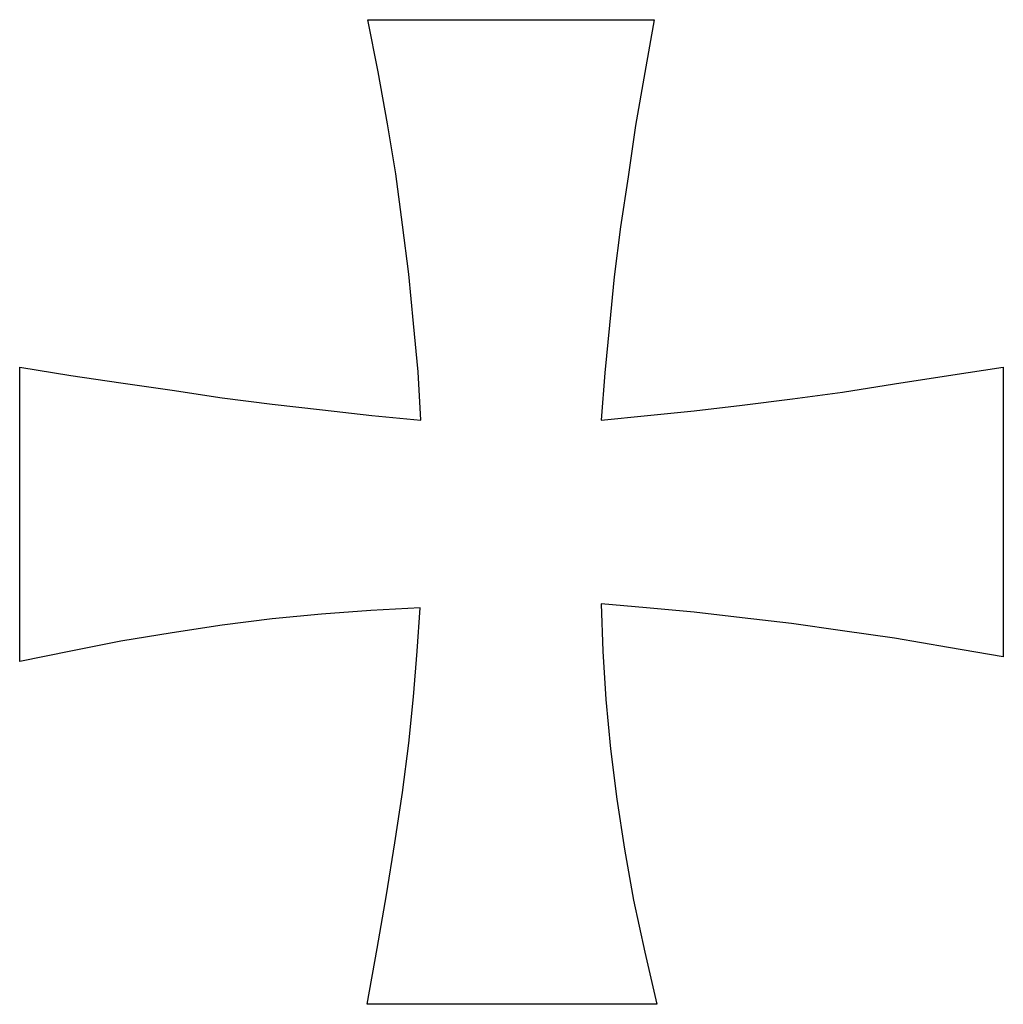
# Model space of a CAD drawing. Extents: x 0 to 26, y -0.1 to 2.
# Tile 11 of 18: x 11.7 to 13.7, y -0.1 to 2. Entities that reach past the tile are written whole.
import ezdxf

# ---------------------------------------------------------------- set-up
doc = ezdxf.new("R2010")
doc.units = 0

msp = doc.modelspace()

# ---------------------------------------------------------------- linework, layer by layer
at = {"color": 0}
for p, q in [((12.41992, 1.902344, 0.5), (12.39844, 2.011719, 0.5)), ((12.39844, 2.011719, 0.5), (13, 2.011719, 0.5)), ((13, 2.011719, 0.5), (12.98047, 1.900391, 0.5)), ((12.43945, 1.792969, 0.5), (12.41992, 1.902344, 0.5)), ((12.98047, 1.900391, 0.5), (12.96094, 1.789063, 0.5)), ((12.45703, 1.6875, 0.5), (12.43945, 1.792969, 0.5)), ((12.96094, 1.789063, 0.5), (12.94531, 1.681641, 0.5)), ((12.4707, 1.580078, 0.5), (12.45703, 1.6875, 0.5)), ((12.94531, 1.681641, 0.5), (12.92969, 1.576172, 0.5)), ((12.48438, 1.476563, 0.5), (12.4707, 1.580078, 0.5)), ((12.92969, 1.576172, 0.5), (12.91602, 1.470703, 0.5)), ((12.49414, 1.373047, 0.5), (12.48438, 1.476563, 0.5)), ((12.91602, 1.470703, 0.5), (12.90625, 1.369141, 0.5)), ((12.50391, 1.271484, 0.5), (12.49414, 1.373047, 0.5)), ((12.90625, 1.369141, 0.5), (12.89648, 1.269531, 0.5)), ((11.66602, 0.662109, 0.5), (11.66602, 1.28125, 0.5)), ((11.66602, 1.28125, 0.5), (11.77344, 1.263672, 0.5)), ((11.77344, 1.263672, 0.5), (11.87891, 1.248047, 0.5)), ((12.50977, 1.169922, 0.5), (12.50391, 1.271484, 0.5)), ((12.89648, 1.269531, 0.5), (12.88867, 1.169922, 0.5)), ((13.50586, 1.246094, 0.5), (13.61914, 1.263672, 0.5)), ((13.61914, 1.263672, 0.5), (13.73438, 1.28125, 0.5)), ((13.73438, 1.28125, 0.5), (13.73438, 0.671875, 0.5)), ((11.87891, 1.248047, 0.5), (11.98633, 1.232422, 0.5)), ((13.39648, 1.228516, 0.5), (13.50586, 1.246094, 0.5)), ((11.98633, 1.232422, 0.5), (12.0918, 1.216797, 0.5)), ((13.29102, 1.214844, 0.5), (13.39648, 1.228516, 0.5)), ((12.0918, 1.216797, 0.5), (12.19727, 1.203125, 0.5)), ((12.19727, 1.203125, 0.5), (12.30273, 1.191406, 0.5)), ((13.08398, 1.189453, 0.5), (13.18555, 1.201172, 0.5)), ((13.18555, 1.201172, 0.5), (13.29102, 1.214844, 0.5)), ((12.30273, 1.191406, 0.5), (12.40625, 1.179688, 0.5)), ((12.98633, 1.179688, 0.5), (13.08398, 1.189453, 0.5)), ((12.40625, 1.179688, 0.5), (12.50977, 1.169922, 0.5)), ((12.88867, 1.169922, 0.5), (12.98633, 1.179688, 0.5)), ((12.4043, 0.769531, 0.5), (12.30078, 0.761719, 0.5)), ((12.50781, 0.775391, 0.5), (12.4043, 0.769531, 0.5)), ((12.50195, 0.683594, 0.5), (12.50781, 0.775391, 0.5)), ((12.98438, 0.775391, 0.5), (12.88867, 0.783203, 0.5)), ((12.88867, 0.783203, 0.5), (12.89258, 0.683594, 0.5)), ((13.08398, 0.765625, 0.5), (12.98438, 0.775391, 0.5)), ((12.19727, 0.751953, 0.5), (12.0918, 0.738281, 0.5)), ((12.30078, 0.761719, 0.5), (12.19727, 0.751953, 0.5)), ((13.18555, 0.753906, 0.5), (13.08398, 0.765625, 0.5)), ((13.28906, 0.742188, 0.5), (13.18555, 0.753906, 0.5)), ((12.0918, 0.738281, 0.5), (11.98633, 0.722656, 0.5)), ((13.39648, 0.726563, 0.5), (13.28906, 0.742188, 0.5)), ((13.50586, 0.710938, 0.5), (13.39648, 0.726563, 0.5)), ((11.87891, 0.705078, 0.5), (11.77344, 0.683594, 0.5)), ((11.98633, 0.722656, 0.5), (11.87891, 0.705078, 0.5)), ((13.61914, 0.691406, 0.5), (13.50586, 0.710938, 0.5)), ((11.77344, 0.683594, 0.5), (11.66602, 0.662109, 0.5)), ((12.49414, 0.587891, 0.5), (12.50195, 0.683594, 0.5)), ((12.89258, 0.683594, 0.5), (12.89844, 0.582031, 0.5)), ((13.73438, 0.671875, 0.5), (13.61914, 0.691406, 0.5)), ((12.48438, 0.490234, 0.5), (12.49414, 0.587891, 0.5)), ((12.89844, 0.582031, 0.5), (12.9082, 0.478516, 0.5)), ((12.4707, 0.386719, 0.5), (12.48438, 0.490234, 0.5)), ((12.9082, 0.478516, 0.5), (12.92188, 0.373047, 0.5)), ((12.45508, 0.28125, 0.5), (12.4707, 0.386719, 0.5)), ((12.92188, 0.373047, 0.5), (12.9375, 0.267578, 0.5)), ((12.4375, 0.171875, 0.5), (12.45508, 0.28125, 0.5)), ((12.9375, 0.267578, 0.5), (12.95703, 0.160156, 0.5)), ((12.41797, 0.058594, 0.5), (12.4375, 0.171875, 0.5)), ((12.95703, 0.160156, 0.5), (12.98047, 0.050781, 0.5)), ((12.39648, -0.058594, 0.5), (12.41797, 0.058594, 0.5)), ((12.98047, 0.050781, 0.5), (13.00586, -0.058594, 0.5)), ((13.00586, -0.058594, 0.5), (12.39648, -0.058594, 0.5))]:
    msp.add_line(p, q, dxfattribs=at)

doc.saveas('drawing.dxf')
